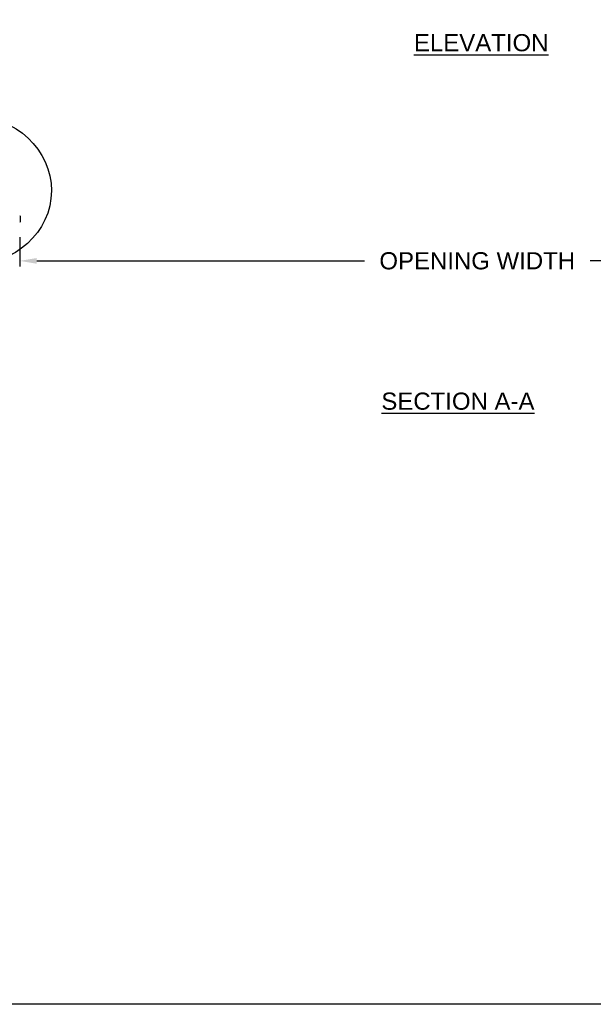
# Model space of a CAD drawing. Header units: inches. Extents: x 170 to 312, y 215 to 248.
# Tile 214 of 256: x 202.1 to 205.24, y 234.45 to 239.82. Entities that reach past the tile are written whole.
import ezdxf

# ---------------------------------------------------------------- set-up
doc = ezdxf.new("R2010")
doc.units = ezdxf.units.IN
doc.header["$LTSCALE"] = 0.25
doc.header["$MEASUREMENT"] = 0
for name, color, linetype in [('ANNOTATIONS', 1, 'Continuous'), ('DETAILS', 4, 'Continuous'), ('STANDARD MOTOR LH', 7, 'Continuous')]:
    doc.layers.add(name, color=color, linetype=linetype)
doc.styles.add('ARIAL', font='arial.ttf', dxfattribs={"height": 0.09375})
doc.dimstyles.new('STANDARD$0', dxfattribs={"dimtxt": 0.09375, "dimasz": 0.09375, "dimexe": 0.03125, "dimexo": 0.046875, "dimgap": 0.09, "dimtad": 0, "dimtih": 1, "dimtoh": 1, "dimdec": 4, "dimzin": 0, "dimdsep": 46, "dimtxsty": 'ARIAL', "dimcen": 0.09, "dimadec": 0, "dimazin": 0, "dimtfac": 1, "dimtdec": 4, "dimtofl": 0, "dimtmove": 0, "dimatfit": 1, "dimfxl": 1, "dimtolj": 1, "dimtzin": 0, "dimarcsym": 0})

# ---------------------------------------------------------------- blocks, each defined once
blk = doc.blocks.new('*D222')
at = {"layer": 'ANNOTATIONS', "color": 0, "lineweight": -2, "transparency": 16777216}
for p, q in [((202.1019, 238.6347), (202.1019, 238.4736)), ((207.1019, 238.6348), (207.1019, 238.4737)), ((202.1956, 238.5049), (203.9855, 238.5049)), ((207.0081, 238.505), (205.2182, 238.5049))]:
    blk.add_line(p, q, dxfattribs=at)
at = {"layer": 'ANNOTATIONS', "color": 0, "transparency": 16777216}
for points in [[(202.1956, 238.5205), (202.1956, 238.4892), (202.1019, 238.5049)], [(207.0081, 238.5206), (207.0081, 238.4893), (207.1019, 238.505)]]:
    blk.add_solid(points, dxfattribs=at)
at = {"layer": 'defpoints', "color": 0, "transparency": 16777216}
for p in [(202.1019, 238.6816), (207.1019, 238.6817), (207.1019, 238.505)]:
    blk.add_point(p, dxfattribs=at)
at = {"layer": 'ANNOTATIONS', "color": 0, "transparency": 16777216, "insert": (204.6019, 238.5049), "char_height": 0.09375, "attachment_point": 5, "style": 'ARIAL'}
blk.add_mtext('\\A1;OPENING WIDTH', dxfattribs=at)

msp = doc.modelspace()

# ---------------------------------------------------------------- linework, layer by layer
at = {"layer": 'defpoints'}
msp.add_lwpolyline([(213.72204, 234.44685), (194.25216, 234.44685), (194.25216, 247.18196), (213.72204, 247.18196)], close=True, dxfattribs=at)
at = {"layer": 'DETAILS'}
msp.add_ellipse((201.83308, 238.88981), major_axis=(0.4425, -0.00305), ratio=0.919729, dxfattribs=at)
at = {"layer": 'STANDARD MOTOR LH'}
for p, q in [((202.10186, 238.75296), (202.10531, 238.74951)), ((202.10531, 238.74951), (202.10531, 238.71764)), ((202.10674, 238.72109), (202.10674, 238.74606)), ((202.10531, 238.71764), (202.10186, 238.71419))]:
    msp.add_line(p, q, dxfattribs=at)
for centre, start, end in [((202.10186, 238.74606), 0, 45), ((202.10186, 238.72109), 315, 0)]:
    msp.add_arc(centre, 0.00488, start, end, dxfattribs=at)

# ---------------------------------------------------------------- texts
at = {"layer": 'ANNOTATIONS', "char_height": 0.09375, "attachment_point": 2, "style": 'ARIAL'}
for s, insert, width in [('{\\LELEVATION}', (204.62371, 239.7429), 3.0834986), ('{\\LSECTION A-A}', (204.49635, 237.78617), 1.3823677)]:
    msp.add_mtext(s, dxfattribs=dict(at, insert=insert, width=width))

# ---------------------------------------------------------------- dimensions: what is measured, and where the dimension line sits
at = {"layer": 'ANNOTATIONS'}
dim = msp.add_aligned_dim(p1=(202.10186, 238.68161), p2=(207.10186, 238.68171), distance=-0.17674, text='OPENING WIDTH', dimstyle='STANDARD$0', dxfattribs=at)
dim.commit()
dim.dimension.update_dxf_attribs({"geometry": '*D222', "text_midpoint": (204.60187, 238.50492)})

doc.saveas('drawing.dxf')
